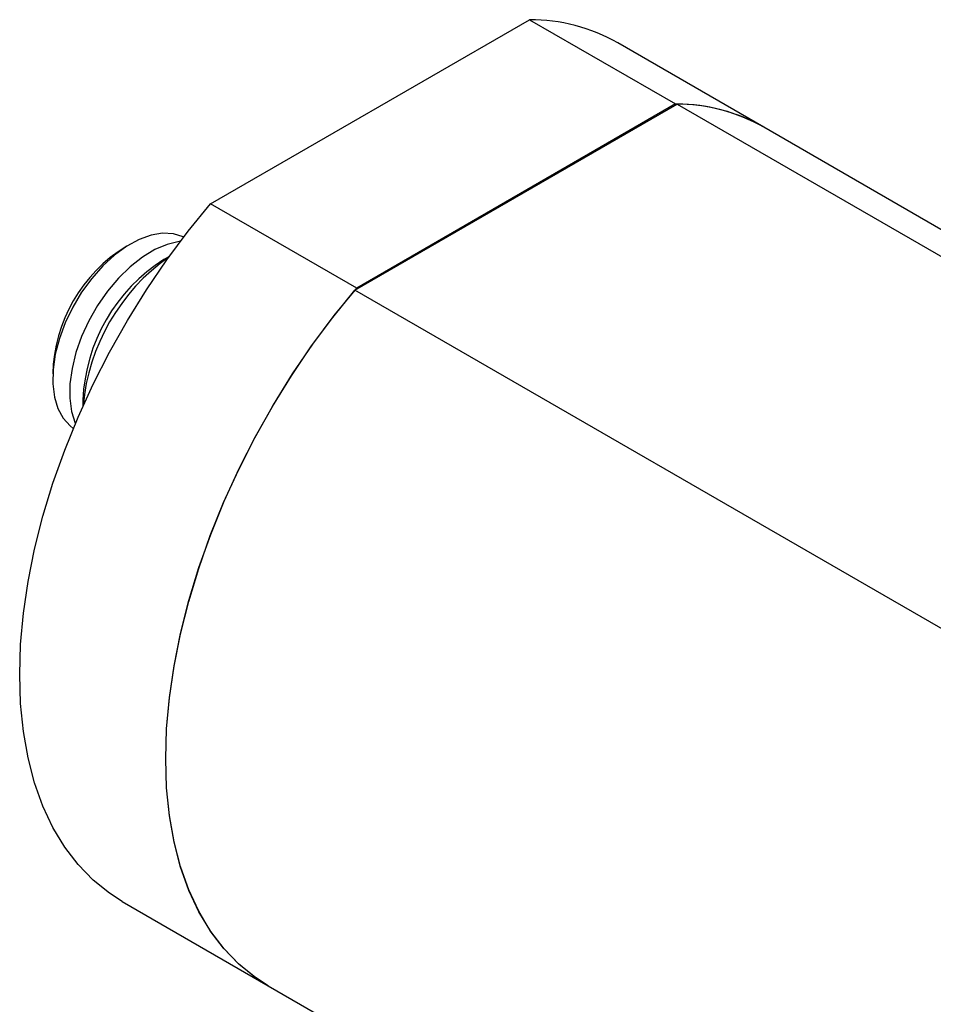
# Model space of a CAD drawing. Header units: inches. Extents: x 1.4 to 16.3, y 1 to 9.9.
# Tile 10 of 12: x 12.3 to 13.9, y 4.7 to 6.3. Entities that reach past the tile are written whole.
import ezdxf

# ---------------------------------------------------------------- set-up
doc = ezdxf.new("R2010")
doc.units = ezdxf.units.IN
doc.header["$MEASUREMENT"] = 0

msp = doc.modelspace()

# ---------------------------------------------------------------- linework, layer by layer
at = {"color": 7, "linetype": 'Continuous', "lineweight": 25}
for p, q in [((12.6645, 6.0318), (13.1965, 6.3389)), ((13.1965, 6.3389), (13.4401, 6.1983)), ((13.5874, 6.1596), (13.3438, 6.3002)), ((12.9053, 5.888), (13.4428, 6.1982)), ((13.4401, 6.1983), (12.9081, 5.8911)), ((13.4428, 6.1982), (13.9199, 5.9228)), ((13.9199, 5.9676), (13.5874, 6.1596)), ((12.9081, 5.8911), (12.6645, 6.0318)), ((12.5956, 5.9442), (12.5865, 5.9389)), ((14.5757, 4.9237), (12.9053, 5.888)), ((12.4513, 5.7046), (12.4513, 5.6942)), ((12.5171, 4.8682), (12.7607, 4.7275)), ((12.7607, 4.7275), (14.431, 3.7633))]:
    msp.add_line(p, q, dxfattribs=at)
at = {"color": 7, "linetype": 'Continuous', "lineweight": 25, "flags": 128}
for points in [[(12.5171, 4.8682), (12.4957, 4.8819), (12.4683, 4.904), (12.4433, 4.9297), (12.421, 4.959), (12.4014, 4.9916), (12.3846, 5.0274), (12.3708, 5.0661), (12.3599, 5.1077), (12.3521, 5.1518), (12.3474, 5.1982), (12.3459, 5.2467), (12.3474, 5.297), (12.3521, 5.3488), (12.3599, 5.4019), (12.3708, 5.456), (12.3846, 5.5107), (12.4014, 5.5659), (12.421, 5.6211), (12.4433, 5.6762), (12.4683, 5.7308), (12.4957, 5.7845), (12.5255, 5.8372), (12.5574, 5.8886), (12.5913, 5.9383), (12.6271, 5.9861), (12.6645, 6.0318)], [(12.6196, 5.9765), (12.6186, 5.977), (12.6024, 5.982), (12.5844, 5.9829), (12.5651, 5.9796), (12.545, 5.9723), (12.5245, 5.9611), (12.5042, 5.9463), (12.4846, 5.9283), (12.4661, 5.9074), (12.4492, 5.8843), (12.4344, 5.8594), (12.4219, 5.8335), (12.4121, 5.8071), (12.4053, 5.7809), (12.4016, 5.7555), (12.401, 5.7315), (12.4037, 5.7096), (12.4095, 5.6903), (12.4183, 5.6741)], [(12.6142, 5.9694), (12.6118, 5.9691), (12.5919, 5.9642), (12.5714, 5.9554), (12.5507, 5.9429), (12.5303, 5.9268), (12.5107, 5.9078), (12.4924, 5.886), (12.4758, 5.8622), (12.4612, 5.8368), (12.4491, 5.8104), (12.4397, 5.7837), (12.4332, 5.7572), (12.4298, 5.7317), (12.4295, 5.7076), (12.4324, 5.6856), (12.4384, 5.6662), (12.4387, 5.6654)], [(12.7607, 4.7275), (12.7393, 4.7412), (12.7119, 4.7633), (12.6869, 4.7891), (12.6646, 4.8184), (12.645, 4.851), (12.6282, 4.8867), (12.6144, 4.9255), (12.6035, 4.9671), (12.5957, 5.0112), (12.591, 5.0576), (12.5895, 5.1061), (12.591, 5.1564), (12.5957, 5.2082), (12.6035, 5.2613), (12.6144, 5.3154), (12.6282, 5.3701), (12.645, 5.4253), (12.6646, 5.4805), (12.6869, 5.5356), (12.7119, 5.5901), (12.7393, 5.6439), (12.7691, 5.6966), (12.801, 5.748), (12.8349, 5.7977), (12.8707, 5.8455), (12.9081, 5.8911)], [(12.7607, 4.7275), (12.738, 4.7422), (12.7108, 4.7644), (12.686, 4.7901), (12.6639, 4.8194), (12.6445, 4.8519), (12.6278, 4.8876), (12.6141, 4.9263), (12.6034, 4.9677), (12.5957, 5.0116), (12.591, 5.0578), (12.5895, 5.1061), (12.591, 5.1561), (12.5957, 5.2077), (12.6034, 5.2605), (12.6141, 5.3143), (12.6278, 5.3688), (12.6445, 5.4237), (12.6639, 5.4787), (12.686, 5.5335), (12.7108, 5.5878), (12.738, 5.6414), (12.7675, 5.6939), (12.7991, 5.7451), (12.8328, 5.7947), (12.8683, 5.8424), (12.9053, 5.888)], [(12.4183, 5.6741), (12.4299, 5.6613), (12.4353, 5.6572)]]:
    msp.add_lwpolyline(points, dxfattribs=at)
at = {"color": 7, "linetype": 'Continuous', "lineweight": 25}
for centre, radius, start, end in [((13.1973, 6.042), 0.2969, 60.4205, 90.1463), ((13.4408, 5.9013), 0.2969, 60.4205, 90.1463), ((13.4411, 5.9021), 0.2961, 60.394, 89.6798), ((12.6562, 5.7425), 0.2552, 121.2945, 178.7109), ((12.7433, 5.6923), 0.2923, 122.4269, 177.5784), ((12.7913, 5.6645), 0.341, 125.1392, 174.8662)]:
    msp.add_arc(centre, radius, start, end, dxfattribs=at)

doc.saveas('drawing.dxf')
